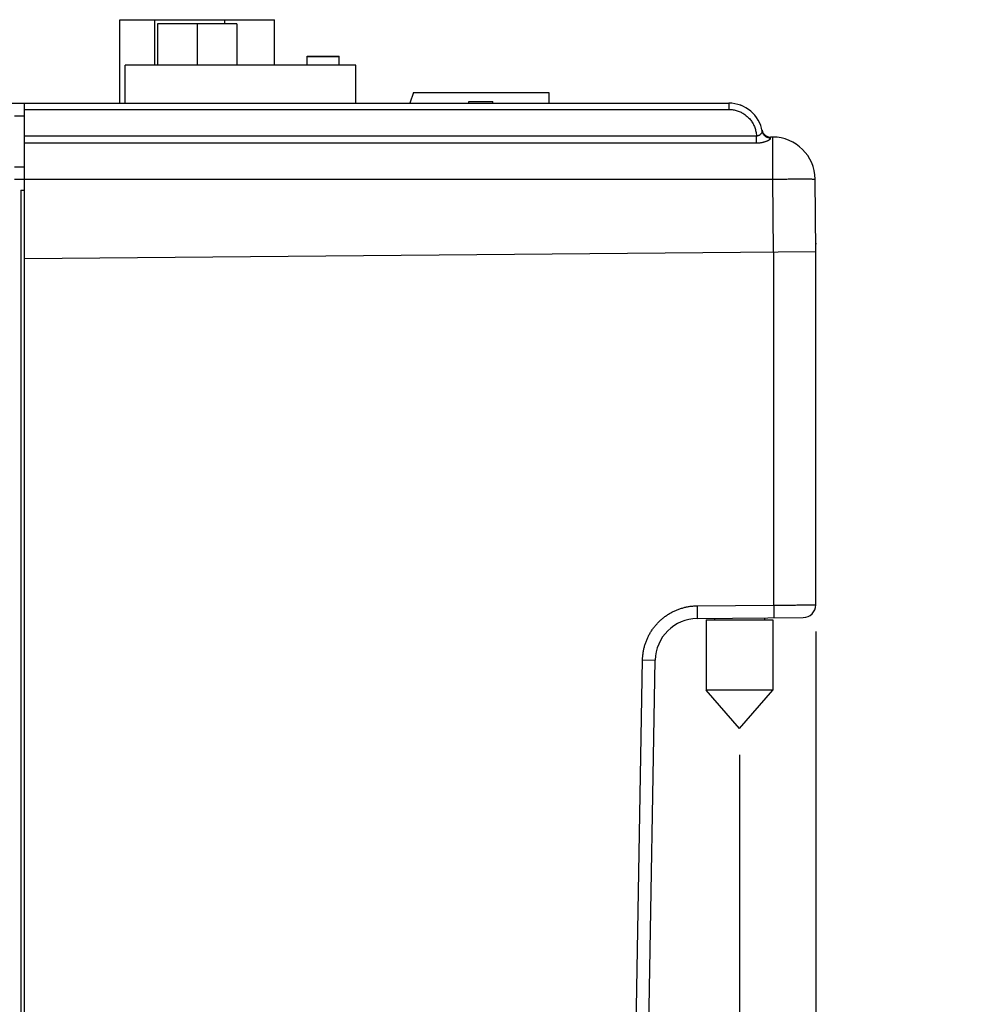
# Model space of a CAD drawing. Header units: inches. Extents: x 0 to 22, y 0 to 17.
# Tile 22 of 42: x 11.3 to 13.5, y 5.4 to 7.8. Entities that reach past the tile are written whole.
import ezdxf

# ---------------------------------------------------------------- set-up
doc = ezdxf.new("R2010")
doc.units = ezdxf.units.IN
doc.header["$LTSCALE"] = 1.21
doc.header["$MEASUREMENT"] = 0
doc.layers.get('0').update_dxf_attribs({"linetype": 'CONTINUOUS'})
doc.layers.add('DIMENSIONS', color=7, linetype='CONTINUOUS')
doc.styles.get("Standard").update_dxf_attribs({"font": 'txt', "width": 0.8})
doc.dimstyles.new('DIMSTYLE_1', dxfattribs={"dimtxt": 0.125, "dimasz": 0.18, "dimexe": 0.18, "dimexo": 0.0625, "dimgap": 0.09, "dimtad": 0, "dimtih": 1, "dimtoh": 1, "dimdec": 3, "dimzin": 4, "dimdsep": 46, "dimtxsty": 'STANDARD', "dimblk": '_FILLED', "dimblk1": '_FILLED', "dimblk2": '_FILLED', "dimcen": 0.09, "dimadec": 0, "dimazin": 0, "dimtp": 0.01, "dimtm": 0.01, "dimtfac": 1, "dimtdec": 3, "dimtofl": 0, "dimtmove": 0, "dimatfit": 3, "dimldrblk": '_FILLED', "dimfxl": 1, "dimtolj": 1, "dimtzin": 4, "dimarcsym": 0})

# ---------------------------------------------------------------- blocks, each defined once
blk = doc.blocks.new('_FILLED')
at = {"color": 0, "linetype": 'BYBLOCK'}
blk.add_solid([(0, 0), (-1, 0.174), (-1, -0.174)], dxfattribs=at)
blk = doc.blocks.new('*D4')
at = {"layer": 'DIMENSIONS', "color": 2, "linetype": 'CONTINUOUS'}
for p, q in [((13.1536, 6.3215), (13.1536, 2.3927)), ((10.1006, 5.5392), (10.1006, 2.3927)), ((10.1006, 2.5177), (10.9378, 2.5177)), ((13.1536, 2.5177), (12.3878, 2.5177))]:
    blk.add_line(p, q, dxfattribs=at)
at = {"layer": 'DIMENSIONS', "color": 2, "linetype": 'CONTINUOUS', "xscale": 0.18, "yscale": 0.18, "zscale": 0.18, "rotation": 180}
blk.add_blockref('_FILLED', (10.1006, 2.5177), dxfattribs=at)
at = {"layer": 'DIMENSIONS', "color": 2, "linetype": 'CONTINUOUS', "xscale": 0.18, "yscale": 0.18, "zscale": 0.18}
blk.add_blockref('_FILLED', (13.1536, 2.5177), dxfattribs=at)
at = {"layer": 'DIMENSIONS', "color": 2, "linetype": 'CONTINUOUS', "width": 0.8}
for s, p in [('3.053', (11.0003, 2.4552)), ('[', (11.6253, 2.4552)), ('77.55', (11.7253, 2.4552)), (']', (12.2253, 2.4552))]:
    blk.add_text(s, height=0.125, dxfattribs=at).set_placement(p)
blk = doc.blocks.new('*D5')
at = {"layer": 'DIMENSIONS', "color": 2, "linetype": 'CONTINUOUS'}
for p, q in [((13.1536, 6.3215), (13.1536, 3.1427)), ((12.9736, 6.03), (12.9736, 3.1427)), ((12.9736, 3.2677), (12.511, 3.2677)), ((13.1536, 3.2677), (13.5136, 3.2677))]:
    blk.add_line(p, q, dxfattribs=at)
at = {"layer": 'DIMENSIONS', "color": 2, "linetype": 'CONTINUOUS', "xscale": 0.18, "yscale": 0.18, "zscale": 0.18}
blk.add_blockref('_FILLED', (12.9736, 3.2677), dxfattribs=at)
at = {"layer": 'DIMENSIONS', "color": 2, "linetype": 'CONTINUOUS', "xscale": 0.18, "yscale": 0.18, "zscale": 0.18, "rotation": 180}
blk.add_blockref('_FILLED', (13.1536, 3.2677), dxfattribs=at)
at = {"layer": 'DIMENSIONS', "color": 2, "linetype": 'CONTINUOUS', "width": 0.8}
for s, p in [('.180', (11.3235, 3.2052)), ('[', (11.8485, 3.2052)), ('4.57', (11.9485, 3.2052)), (']', (12.3485, 3.2052))]:
    blk.add_text(s, height=0.125, dxfattribs=at).set_placement(p)

msp = doc.modelspace()

# ---------------------------------------------------------------- linework, layer by layer
at = {"color": 7, "linetype": 'CONTINUOUS'}
for p, q in [((11.5112, 7.5677), (11.5112, 7.7647)), ((11.5112, 7.7647), (11.8762, 7.7647)), ((11.5939, 7.6577), (11.5939, 7.7647)), ((11.7589, 7.7552), (11.7589, 7.7647)), ((11.8762, 7.6577), (11.8762, 7.7647)), ((11.6002, 7.7552), (11.6002, 7.6577)), ((11.7872, 7.7552), (11.6002, 7.7552)), ((11.6937, 7.7552), (11.6937, 7.6577)), ((11.7872, 7.7552), (11.7872, 7.6577)), ((11.9536, 7.6577), (11.9536, 7.6787)), ((11.9536, 7.6787), (12.0286, 7.6787)), ((11.9536, 7.6777), (12.0286, 7.6777)), ((12.0286, 7.6577), (12.0286, 7.6787)), ((11.5236, 7.5677), (11.5236, 7.6577)), ((12.0686, 7.6577), (11.5236, 7.6577)), ((12.0686, 7.5677), (12.0686, 7.6577)), ((12.2047, 7.5927), (12.1956, 7.5677)), ((12.2047, 7.5927), (12.5236, 7.5927)), ((12.5236, 7.5927), (12.5236, 7.5677)), ((10.9995, 7.5677), (12.9487, 7.5677)), ((11.2866, 4.0177), (11.2866, 7.5677)), ((11.2866, 7.5528), (12.9486, 7.5528)), ((12.3346, 7.5677), (12.3346, 7.5717)), ((12.3346, 7.5717), (12.3916, 7.5717)), ((12.3916, 7.5677), (12.3916, 7.5717)), ((12.9486, 7.5677), (12.9486, 7.5528)), ((11.2626, 7.5377), (11.2866, 7.5377)), ((11.2866, 7.4909), (13.0135, 7.4909)), ((13.0135, 7.4739), (13.0135, 7.4909)), ((13.0521, 7.4877), (13.0465, 7.4877)), ((13.0521, 7.3886), (13.0521, 7.4877)), ((11.2866, 7.4739), (13.0135, 7.4739)), ((11.2626, 7.4177), (11.2866, 7.4177)), ((11.2866, 7.3877), (11.2626, 7.3877)), ((11.2866, 7.3886), (13.0521, 7.3886)), ((13.0536, 7.2168), (13.0521, 7.3886)), ((13.1536, 7.2177), (13.1521, 7.3886)), ((11.2775, 7.3626), (11.2866, 7.3625)), ((13.1536, 6.384), (13.1536, 7.2348)), ((11.2866, 7.2014), (13.1536, 7.2177)), ((13.0545, 6.3834), (13.0545, 7.2169)), ((12.8738, 6.3818), (13.0545, 6.3834)), ((12.8738, 6.3518), (13.1239, 6.354)), ((12.8949, 6.3484), (13.0524, 6.3484)), ((12.8949, 6.3484), (12.8949, 6.1831)), ((12.9146, 6.3522), (12.9146, 6.3484)), ((13.0327, 6.3532), (13.0327, 6.3484)), ((13.0524, 6.3484), (13.0524, 6.1831)), ((12.7169, 4.6447), (12.745, 6.2541)), ((12.745, 6.2541), (12.7747, 6.2536)), ((12.7466, 4.6467), (12.7747, 6.2536)), ((13.0524, 6.1831), (12.8949, 6.1831)), ((12.9736, 6.0925), (12.8949, 6.1831)), ((12.9736, 6.0925), (13.0524, 6.1831))]:
    msp.add_line(p, q, dxfattribs=at)
for centre, radius, start, end in [((12.9486, 7.4877), 0.08, 9.8909, 90), ((12.9487, 7.4877), 0.08, 9.9066, 90), ((13.0466, 7.5077), 0.02, 191.537, 270), ((13.0521, 7.3877), 0.1, 0.5, 90), ((13.1731, 7.2374), 0.0197, 180.5, 187.5584), ((13.1236, 6.384), 0.03, 270.5, 360), ((12.8747, 6.2518), 0.1, 90.5, 179)]:
    msp.add_arc(centre, radius, start, end, dxfattribs=at)
for points, knots in [([(12.9486, 7.5528), (12.9503, 7.5528), (12.9536, 7.5527), (12.9585, 7.5522), (12.9634, 7.5512), (12.9681, 7.5499), (12.9728, 7.5482), (12.9773, 7.5462), (12.9817, 7.5439), (12.9859, 7.5412), (12.9898, 7.5382), (12.9935, 7.5349), (12.997, 7.5314), (13.0002, 7.5276), (13.003, 7.5235), (13.0056, 7.5193), (13.0078, 7.5148), (13.0097, 7.5103), (13.0112, 7.5055), (13.0124, 7.5007), (13.0132, 7.4958), (13.0135, 7.4926), (13.0135, 7.4909)], [0, 0, 0, 0, 0.049938, 0.099975, 0.150021, 0.200041, 0.250063, 0.300085, 0.350093, 0.400094, 0.450095, 0.5001, 0.550109, 0.600118, 0.650129, 0.700146, 0.750161, 0.800166, 0.850179, 0.9002, 0.950166, 1, 1, 1, 1]), ([(13.0135, 7.4909), (13.0139, 7.4909), (13.0146, 7.4909), (13.0158, 7.491), (13.0169, 7.4912), (13.0181, 7.4916), (13.0193, 7.492), (13.0205, 7.4926), (13.0218, 7.4934), (13.0229, 7.4942), (13.024, 7.4951), (13.025, 7.4961), (13.0258, 7.4971), (13.0265, 7.4981), (13.027, 7.499), (13.0273, 7.4999), (13.0275, 7.5007), (13.0275, 7.5012), (13.0274, 7.5015)], [0, 0, 0, 0, 0.057281, 0.116416, 0.177731, 0.242457, 0.310789, 0.382766, 0.457769, 0.53416, 0.610014, 0.68333, 0.75214, 0.814756, 0.870566, 0.9196, 0.96224, 1, 1, 1, 1]), ([(13.0135, 7.4739), (13.0146, 7.4739), (13.0166, 7.4739), (13.0197, 7.4741), (13.0228, 7.4744), (13.0258, 7.4749), (13.0287, 7.4755), (13.0314, 7.4762), (13.034, 7.4769), (13.0364, 7.4777), (13.0385, 7.4786), (13.0405, 7.4795), (13.0421, 7.4803), (13.0436, 7.4812), (13.0448, 7.482), (13.0457, 7.4828), (13.0464, 7.4835), (13.0469, 7.4842), (13.0472, 7.4848), (13.0472, 7.4852), (13.0471, 7.4854)], [0, 0, 0, 0, 0.083863, 0.167887, 0.251299, 0.333255, 0.413018, 0.489782, 0.562693, 0.630931, 0.693759, 0.750758, 0.801825, 0.84689, 0.885904, 0.918906, 0.946116, 0.967985, 0.985353, 1, 1, 1, 1]), ([(13.0471, 7.4854), (13.0465, 7.4854), (13.0451, 7.4854), (13.0431, 7.4857), (13.0412, 7.4862), (13.0393, 7.4868), (13.0375, 7.4877), (13.0358, 7.4887), (13.0342, 7.4898), (13.0327, 7.4912), (13.0314, 7.4926), (13.0303, 7.4942), (13.0293, 7.4959), (13.0285, 7.4977), (13.0278, 7.4995), (13.0275, 7.5008), (13.0274, 7.5015)], [0, 0, 0, 0, 0.072327, 0.144565, 0.216686, 0.288666, 0.360487, 0.432138, 0.503612, 0.574912, 0.646048, 0.717034, 0.787893, 0.858652, 0.929342, 1, 1, 1, 1]), ([(13.0471, 7.4854), (13.0471, 7.4857), (13.0469, 7.4863), (13.0468, 7.487), (13.0467, 7.4875), (13.0466, 7.4877), (13.0466, 7.4877)], [0, 0, 0, 0, 0.436389, 0.749193, 0.937278, 1, 1, 1, 1]), ([(13.0521, 7.3886), (13.0544, 7.3886), (13.0589, 7.3886), (13.0657, 7.3887), (13.0724, 7.3887), (13.0791, 7.3888), (13.0856, 7.3888), (13.0919, 7.3889), (13.0981, 7.3889), (13.104, 7.3889), (13.1097, 7.3889), (13.1151, 7.3889), (13.1203, 7.389), (13.1251, 7.389), (13.1296, 7.3889), (13.1337, 7.3889), (13.1374, 7.3889), (13.1408, 7.3889), (13.1437, 7.3889), (13.1462, 7.3888), (13.1483, 7.3888), (13.1498, 7.3887), (13.1511, 7.3887), (13.1516, 7.3886), (13.1521, 7.3887), (13.1521, 7.3886)], [0, 0, 0, 0, 0.068233, 0.136147, 0.203427, 0.269758, 0.334831, 0.398342, 0.459997, 0.519507, 0.576594, 0.630994, 0.682452, 0.730728, 0.775598, 0.816852, 0.854298, 0.887762, 0.917087, 0.942139, 0.962799, 0.978973, 0.990588, 0.997594, 1, 1, 1, 1]), ([(11.2775, 7.3626), (11.2775, 7.2813), (11.2775, 7.1235), (11.2775, 6.8927), (11.2775, 6.6727), (11.2775, 6.4599), (11.2775, 6.2506), (11.2775, 6.0422), (11.2775, 5.8338), (11.2775, 5.6255), (11.2775, 5.4174), (11.2775, 5.2094), (11.2775, 5.0015), (11.2775, 4.7941), (11.2775, 4.587), (11.2775, 4.38), (11.2775, 4.2419), (11.2775, 4.1728)], [0, 0, 0, 0, 0.07647, 0.148433, 0.217022, 0.283374, 0.348625, 0.413856, 0.479316, 0.544638, 0.609818, 0.675052, 0.740265, 0.805282, 0.870153, 0.935013, 1, 1, 1, 1]), ([(12.745, 6.2541), (12.745, 6.2569), (12.7453, 6.2624), (12.7462, 6.2707), (12.7477, 6.279), (12.7497, 6.2871), (12.7523, 6.2951), (12.7553, 6.3029), (12.7588, 6.3105), (12.7628, 6.3178), (12.7673, 6.3249), (12.7723, 6.3317), (12.7776, 6.3381), (12.7834, 6.3442), (12.7895, 6.3499), (12.796, 6.3552), (12.8028, 6.3601), (12.8099, 6.3645), (12.8173, 6.3685), (12.8249, 6.3719), (12.8328, 6.3749), (12.8408, 6.3773), (12.8489, 6.3793), (12.8572, 6.3807), (12.8655, 6.3816), (12.871, 6.3818), (12.8738, 6.3818)], [0, 0, 0, 0, 0.041455, 0.083067, 0.124777, 0.166528, 0.208263, 0.249954, 0.291623, 0.333297, 0.374983, 0.416672, 0.458356, 0.500033, 0.541711, 0.583396, 0.625086, 0.666769, 0.708439, 0.750108, 0.791802, 0.833539, 0.875283, 0.916979, 0.958569, 1, 1, 1, 1]), ([(12.8738, 6.3818), (12.8738, 6.3809), (12.8738, 6.3791), (12.8738, 6.3763), (12.8739, 6.3736), (12.8739, 6.371), (12.8739, 6.3685), (12.8739, 6.3661), (12.8739, 6.3638), (12.8739, 6.3617), (12.8739, 6.3597), (12.8739, 6.358), (12.8739, 6.3564), (12.8739, 6.3551), (12.8739, 6.3539), (12.8739, 6.3531), (12.8739, 6.3524), (12.8738, 6.3521), (12.8738, 6.3518), (12.8738, 6.3518)], [0, 0, 0, 0, 0.092257, 0.183726, 0.273627, 0.361194, 0.445678, 0.526361, 0.602553, 0.673604, 0.738909, 0.797911, 0.850106, 0.89505, 0.932359, 0.961718, 0.982876, 0.99566, 1, 1, 1, 1]), ([(13.0545, 6.3834), (13.0567, 6.3834), (13.0613, 6.3834), (13.068, 6.3835), (13.0747, 6.3835), (13.0813, 6.3836), (13.0877, 6.3836), (13.094, 6.3836), (13.1001, 6.3837), (13.106, 6.3837), (13.1116, 6.3838), (13.117, 6.3838), (13.1221, 6.3838), (13.1269, 6.3838), (13.1313, 6.3839), (13.1354, 6.3839), (13.1391, 6.3839), (13.1424, 6.3839), (13.1453, 6.384), (13.1477, 6.384), (13.1498, 6.384), (13.1514, 6.384), (13.1525, 6.384), (13.1532, 6.384), (13.1535, 6.384), (13.1536, 6.384)], [0, 0, 0, 0, 0.068491, 0.136645, 0.204121, 0.270598, 0.335773, 0.399348, 0.46103, 0.520534, 0.577577, 0.631891, 0.683229, 0.731374, 0.77612, 0.817272, 0.854638, 0.888039, 0.917313, 0.942323, 0.962952, 0.979101, 0.990694, 0.997671, 1, 1, 1, 1]), ([(13.0545, 6.3834), (13.0545, 6.3825), (13.0545, 6.3806), (13.0545, 6.3779), (13.0545, 6.3752), (13.0546, 6.3726), (13.0546, 6.3701), (13.0546, 6.3677), (13.0546, 6.3654), (13.0546, 6.3633), (13.0546, 6.3613), (13.0546, 6.3595), (13.0546, 6.358), (13.0546, 6.3566), (13.0546, 6.3555), (13.0545, 6.3546), (13.0546, 6.354), (13.0545, 6.3537), (13.0545, 6.3534), (13.0545, 6.3534)], [0, 0, 0, 0, 0.092257, 0.183726, 0.273627, 0.361193, 0.445678, 0.52636, 0.602552, 0.673604, 0.738909, 0.797911, 0.850106, 0.89505, 0.93236, 0.961718, 0.982876, 0.99566, 1, 1, 1, 1])]:
    msp.add_open_spline(points, degree=3, knots=knots, dxfattribs=at)

# ---------------------------------------------------------------- dimensions: what is measured, and where the dimension line sits
at = {"layer": 'DIMENSIONS', "color": 2, "linetype": 'CONTINUOUS'}
dim = msp.add_linear_dim(base=(10.1006, 2.5177), p1=(13.1536, 6.3215), p2=(10.1006, 5.5392), angle=180, dimstyle='DIMSTYLE_1', dxfattribs=at)
dim.commit()
dim.dimension.update_dxf_attribs({"geometry": '*D4', "text_midpoint": (11.6628, 2.5177), "dimtype": 160})
dim = msp.add_linear_dim(base=(13.1536, 3.2677), p1=(12.9736, 6.03), p2=(13.1536, 6.3215), dimstyle='DIMSTYLE_1', dxfattribs=at)
dim.commit()
dim.dimension.update_dxf_attribs({"geometry": '*D5', "text_midpoint": (11.886, 3.2677), "dimtype": 160})

doc.saveas('drawing.dxf')
